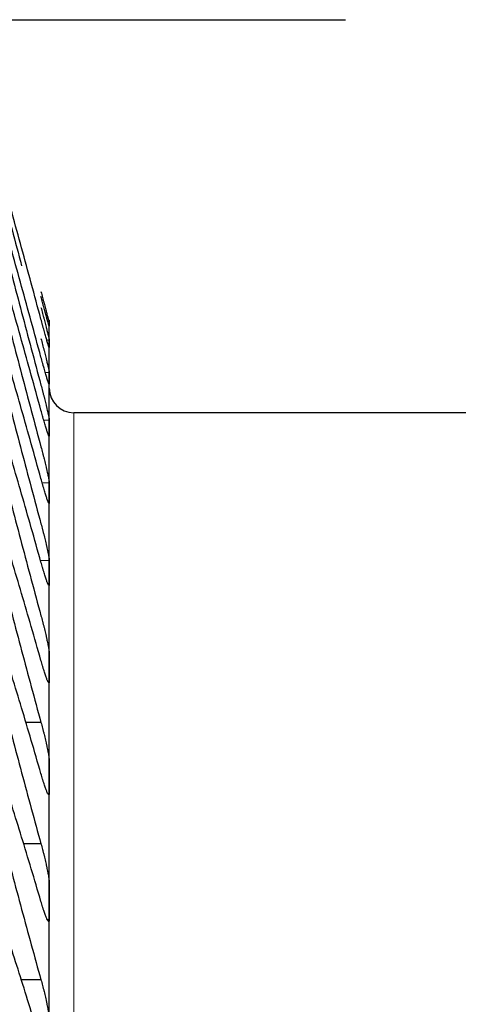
# Model space of a CAD drawing. Header units: inches. Extents: x 0 to 17820, y -10 to 12600.
# Tile 146 of 256: x 6503 to 6532, y 9303 to 9366. Entities that reach past the tile are written whole.
import ezdxf

# ---------------------------------------------------------------- set-up
doc = ezdxf.new("R2010")
doc.units = ezdxf.units.IN
doc.layers.add('1', color=7, linetype='Continuous', true_color=0xffffff)

msp = doc.modelspace()

# ---------------------------------------------------------------- linework, layer by layer
at = {"layer": '1', "color": 2, "linetype": 'Continuous', "lineweight": 25}
for p, q in [((6459.843, 9366.401), (6524.383, 9366.401)), ((6505.143, 9346.901), (6505.143, 9346.621)), ((6505.143, 9345.379), (6505.143, 9346.621)), ((6505.143, 9343.144), (6505.143, 9345.379)), ((6505.143, 9339.921), (6505.143, 9343.144)), ((6611.143, 9340.901), (6506.743, 9340.901)), ((6505.143, 9335.714), (6505.143, 9339.921)), ((6505.143, 9330.531), (6505.143, 9335.714)), ((6505.143, 9324.38), (6505.143, 9330.531)), ((6505.143, 9317.27), (6505.143, 9324.38)), ((6504.606, 9320.818), (6503.61, 9320.818)), ((6505.143, 9309.214), (6505.143, 9317.27)), ((6504.606, 9312.941), (6503.46, 9312.941)), ((6505.143, 9300.223), (6505.143, 9309.214)), ((6504.606, 9304.124), (6503.303, 9304.124))]:
    msp.add_line(p, q, dxfattribs=at)
at = {"layer": '1', "color": 110, "linetype": 'Continuous', "lineweight": 13}
for p, q in [((6505.141, 9345.619), (6504.983, 9345.619)), ((6505.141, 9343.521), (6504.884, 9343.521)), ((6505.141, 9340.435), (6504.783, 9340.435)), ((6506.743, 9340.901), (6506.743, 8810.881)), ((6505.141, 9339.407), (6505.118, 9339.407)), ((6505.141, 9336.364), (6504.681, 9336.364)), ((6505.141, 9335.065), (6505.113, 9335.065)), ((6505.141, 9331.315), (6504.63, 9331.315)), ((6505.141, 9329.747), (6505.096, 9329.747)), ((6505.141, 9308.035), (6505.015, 9308.035))]:
    msp.add_line(p, q, dxfattribs=at)
at = {"layer": '1', "color": 2, "linetype": 'Continuous', "lineweight": 25}
msp.add_arc((6506.743, 9342.501), 1.6, 180, 270, dxfattribs=at)
for points in [[(6504.606, 9346.976), (6504.395, 9347.756), (6503.975, 9349.306), (6503.35, 9351.602), (6502.731, 9353.868), (6502.321, 9355.36), (6502.117, 9356.101)], [(6504.606, 9344.517), (6504.395, 9345.292), (6503.975, 9346.829), (6503.35, 9349.101), (6502.731, 9351.34), (6502.321, 9352.809), (6502.117, 9353.539)], [(6502.117, 9352.123), (6502.321, 9351.34), (6502.731, 9349.771), (6503.35, 9347.415), (6503.975, 9345.056), (6504.395, 9343.482), (6504.606, 9342.694)], [(6504.606, 9341.068), (6504.395, 9341.836), (6503.975, 9343.358), (6503.35, 9345.603), (6502.731, 9347.81), (6502.321, 9349.255), (6502.117, 9349.971)], [(6502.117, 9348.125), (6502.321, 9347.337), (6502.731, 9345.763), (6503.35, 9343.403), (6503.975, 9341.045), (6504.395, 9339.474), (6504.606, 9338.688)], [(6505.141, 9346.724), (6505.143, 9346.69), (6505.143, 9346.656), (6505.143, 9346.621)], [(6505.143, 9346.621), (6505.143, 9346.587), (6505.143, 9346.553), (6505.141, 9346.518)], [(6504.606, 9336.634), (6504.395, 9337.393), (6503.975, 9338.898), (6503.35, 9341.112), (6502.731, 9343.284), (6502.321, 9344.703), (6502.117, 9345.405)], [(6505.141, 9345.619), (6505.143, 9345.539), (6505.143, 9345.459), (6505.143, 9345.379)], [(6505.143, 9345.379), (6505.143, 9345.298), (6505.143, 9345.218), (6505.141, 9345.138)], [(6505.141, 9343.521), (6505.143, 9343.396), (6505.143, 9343.27), (6505.143, 9343.144)], [(6502.117, 9343.129), (6502.321, 9342.339), (6502.731, 9340.762), (6503.35, 9338.401), (6503.975, 9336.048), (6504.395, 9334.483), (6504.606, 9333.702)], [(6505.143, 9343.144), (6505.143, 9343.018), (6505.143, 9342.892), (6505.141, 9342.766)], [(6505.141, 9340.435), (6505.143, 9340.263), (6505.143, 9340.092), (6505.143, 9339.921)], [(6504.606, 9331.222), (6504.395, 9331.972), (6503.975, 9333.457), (6503.35, 9335.637), (6502.731, 9337.769), (6502.321, 9339.159), (6502.117, 9339.846)], [(6505.143, 9339.921), (6505.143, 9339.75), (6505.143, 9339.578), (6505.141, 9339.407)], [(6502.117, 9337.146), (6502.321, 9336.354), (6502.731, 9334.776), (6503.35, 9332.419), (6503.975, 9330.074), (6504.395, 9328.518), (6504.606, 9327.742)], [(6505.141, 9336.364), (6505.143, 9336.147), (6505.143, 9335.931), (6505.143, 9335.714)], [(6505.143, 9335.714), (6505.143, 9335.498), (6505.143, 9335.281), (6505.141, 9335.065)], [(6504.606, 9324.84), (6504.395, 9325.58), (6503.975, 9327.042), (6503.35, 9329.184), (6502.731, 9331.275), (6502.321, 9332.634), (6502.117, 9333.305)], [(6505.141, 9331.315), (6505.143, 9331.054), (6505.143, 9330.793), (6505.143, 9330.531)], [(6502.117, 9330.183), (6502.321, 9329.392), (6502.731, 9327.815), (6503.35, 9325.466), (6503.975, 9323.132), (6504.395, 9321.587), (6504.606, 9320.818)], [(6505.143, 9330.531), (6505.143, 9330.27), (6505.143, 9330.009), (6505.141, 9329.747)], [(6504.606, 9317.499), (6504.395, 9318.227), (6503.975, 9319.665), (6503.35, 9321.766), (6502.731, 9323.811), (6502.321, 9325.137), (6502.117, 9325.79)], [(6505.141, 9325.297), (6505.143, 9324.992), (6505.143, 9324.686), (6505.143, 9324.38)], [(6505.143, 9324.38), (6505.143, 9324.074), (6505.143, 9323.769), (6505.141, 9323.463)], [(6502.117, 9322.253), (6502.321, 9321.463), (6502.731, 9319.89), (6503.35, 9317.552), (6503.975, 9315.234), (6504.395, 9313.703), (6504.606, 9312.941)], [(6505.141, 9318.319), (6505.143, 9317.97), (6505.143, 9317.62), (6505.143, 9317.27)], [(6504.606, 9309.211), (6504.395, 9309.926), (6503.975, 9311.337), (6503.35, 9313.393), (6502.731, 9315.389), (6502.321, 9316.68), (6502.117, 9317.315)], [(6505.143, 9317.27), (6505.143, 9316.921), (6505.143, 9316.571), (6505.141, 9316.221)], [(6502.117, 9313.367), (6502.321, 9312.58), (6502.731, 9311.014), (6503.35, 9308.691), (6503.975, 9306.393), (6504.395, 9304.878), (6504.606, 9304.124)], [(6505.141, 9310.393), (6505.143, 9310), (6505.143, 9309.607), (6505.143, 9309.214)], [(6505.143, 9309.214), (6505.143, 9308.821), (6505.143, 9308.428), (6505.141, 9308.035)], [(6504.606, 9299.988), (6504.395, 9300.69), (6503.975, 9302.072), (6503.35, 9304.08), (6502.731, 9306.024), (6502.321, 9307.277), (6502.117, 9307.893)], [(6502.117, 9303.541), (6502.321, 9302.758), (6502.731, 9301.201), (6503.35, 9298.896), (6503.975, 9296.621), (6504.395, 9295.125), (6504.606, 9294.382)]]:
    msp.add_open_spline(points, degree=3, dxfattribs=at)
for points, knots in [([(6502.117, 9355.119), (6502.321, 9354.341), (6502.73, 9352.784), (6503.142, 9351.221), (6503.349, 9350.44)], [0, 0, 0, 0, 0.500924, 1, 1, 1, 1]), ([(6504.606, 9348.766), (6504.64, 9348.637), (6504.675, 9348.51), (6504.725, 9348.321), (6504.741, 9348.259), (6504.766, 9348.166), (6504.774, 9348.135), (6504.791, 9348.074), (6504.799, 9348.043), (6504.839, 9347.892), (6504.869, 9347.778), (6504.913, 9347.614), (6504.927, 9347.56), (6504.947, 9347.483), (6504.954, 9347.457), (6504.967, 9347.407), (6504.973, 9347.383), (6505.005, 9347.264), (6505.027, 9347.178), (6505.052, 9347.083), (6505.057, 9347.064), (6505.066, 9347.028), (6505.07, 9347.011), (6505.083, 9346.961), (6505.091, 9346.931), (6505.112, 9346.849), (6505.122, 9346.807), (6505.131, 9346.769), (6505.133, 9346.762), (6505.136, 9346.75), (6505.137, 9346.745), (6505.14, 9346.732), (6505.141, 9346.726), (6505.141, 9346.724)], [0, 0, 0, 0, 0.125, 0.125, 0.1875, 0.1875, 0.21875, 0.21875, 0.25, 0.25, 0.375, 0.375, 0.4375, 0.4375, 0.46875, 0.46875, 0.5, 0.5, 0.625, 0.625, 0.65625, 0.65625, 0.6875, 0.6875, 0.75, 0.75, 0.875, 0.875, 0.90625, 0.90625, 0.9375, 0.9375, 1, 1, 1, 1]), ([(6505.141, 9346.518), (6505.141, 9346.516), (6505.139, 9346.519), (6505.131, 9346.542), (6505.122, 9346.571), (6505.114, 9346.597), (6505.111, 9346.607), (6505.105, 9346.627), (6505.101, 9346.638), (6505.084, 9346.697), (6505.067, 9346.756), (6505.042, 9346.844), (6505.037, 9346.862), (6505.029, 9346.89), (6505.027, 9346.9), (6505.021, 9346.919), (6505.007, 9346.969), (6504.98, 9347.064), (6504.955, 9347.158), (6504.928, 9347.256), (6504.913, 9347.307), (6504.87, 9347.466), (6504.839, 9347.578), (6504.791, 9347.753), (6504.775, 9347.812), (6504.75, 9347.903), (6504.742, 9347.934), (6504.725, 9347.996), (6504.717, 9348.027), (6504.675, 9348.184), (6504.64, 9348.311), (6504.606, 9348.44)], [0, 0, 0, 0, 0.0625, 0.125, 0.1875, 0.1875, 0.21875, 0.21875, 0.25, 0.25, 0.375, 0.375, 0.40625, 0.40625, 0.421875, 0.421875, 0.4375, 0.5, 0.5625, 0.5625, 0.625, 0.625, 0.75, 0.75, 0.8125, 0.8125, 0.84375, 0.84375, 0.875, 0.875, 1, 1, 1, 1]), ([(6504.606, 9347.737), (6504.64, 9347.608), (6504.675, 9347.48), (6504.725, 9347.291), (6504.741, 9347.228), (6504.766, 9347.134), (6504.774, 9347.103), (6504.791, 9347.041), (6504.799, 9347.01), (6504.839, 9346.857), (6504.869, 9346.74), (6504.913, 9346.572), (6504.927, 9346.517), (6504.947, 9346.437), (6504.954, 9346.411), (6504.967, 9346.359), (6504.973, 9346.334), (6505.005, 9346.211), (6505.027, 9346.121), (6505.052, 9346.02), (6505.057, 9346.001), (6505.066, 9345.963), (6505.07, 9345.944), (6505.083, 9345.891), (6505.091, 9345.859), (6505.112, 9345.77), (6505.122, 9345.722), (6505.131, 9345.678), (6505.133, 9345.67), (6505.136, 9345.655), (6505.137, 9345.649), (6505.14, 9345.632), (6505.141, 9345.624), (6505.141, 9345.619)], [0, 0, 0, 0, 0.125, 0.125, 0.1875, 0.1875, 0.21875, 0.21875, 0.25, 0.25, 0.375, 0.375, 0.4375, 0.4375, 0.46875, 0.46875, 0.5, 0.5, 0.625, 0.625, 0.65625, 0.65625, 0.6875, 0.6875, 0.75, 0.75, 0.875, 0.875, 0.90625, 0.90625, 0.9375, 0.9375, 1, 1, 1, 1]), ([(6505.141, 9345.138), (6505.141, 9345.133), (6505.139, 9345.131), (6505.131, 9345.146), (6505.122, 9345.17), (6505.114, 9345.192), (6505.111, 9345.2), (6505.105, 9345.219), (6505.101, 9345.228), (6505.084, 9345.281), (6505.067, 9345.335), (6505.042, 9345.417), (6505.037, 9345.434), (6505.029, 9345.461), (6505.027, 9345.47), (6505.021, 9345.489), (6505.007, 9345.535), (6504.98, 9345.626), (6504.955, 9345.716), (6504.928, 9345.81), (6504.913, 9345.86), (6504.87, 9346.015), (6504.839, 9346.124), (6504.791, 9346.295), (6504.775, 9346.354), (6504.75, 9346.444), (6504.742, 9346.474), (6504.725, 9346.535), (6504.717, 9346.566), (6504.675, 9346.721), (6504.64, 9346.847), (6504.606, 9346.976)], [0, 0, 0, 0, 0.0625, 0.125, 0.1875, 0.1875, 0.21875, 0.21875, 0.25, 0.25, 0.375, 0.375, 0.40625, 0.40625, 0.421875, 0.421875, 0.4375, 0.5, 0.5625, 0.5625, 0.625, 0.625, 0.75, 0.75, 0.8125, 0.8125, 0.84375, 0.84375, 0.875, 0.875, 1, 1, 1, 1]), ([(6504.606, 9345.712), (6504.64, 9345.583), (6504.675, 9345.456), (6504.725, 9345.265), (6504.741, 9345.202), (6504.766, 9345.107), (6504.774, 9345.076), (6504.791, 9345.013), (6504.799, 9344.982), (6504.839, 9344.827), (6504.869, 9344.708), (6504.913, 9344.536), (6504.927, 9344.48), (6504.947, 9344.398), (6504.954, 9344.371), (6504.967, 9344.318), (6504.973, 9344.292), (6505.005, 9344.164), (6505.027, 9344.071), (6505.052, 9343.965), (6505.057, 9343.944), (6505.066, 9343.904), (6505.07, 9343.885), (6505.083, 9343.828), (6505.091, 9343.793), (6505.112, 9343.698), (6505.122, 9343.645), (6505.131, 9343.595), (6505.133, 9343.585), (6505.136, 9343.568), (6505.137, 9343.56), (6505.14, 9343.539), (6505.141, 9343.529), (6505.141, 9343.521)], [0, 0, 0, 0, 0.125, 0.125, 0.1875, 0.1875, 0.21875, 0.21875, 0.25, 0.25, 0.375, 0.375, 0.4375, 0.4375, 0.46875, 0.46875, 0.5, 0.5, 0.625, 0.625, 0.65625, 0.65625, 0.6875, 0.6875, 0.75, 0.75, 0.875, 0.875, 0.90625, 0.90625, 0.9375, 0.9375, 1, 1, 1, 1]), ([(6505.141, 9342.766), (6505.141, 9342.759), (6505.139, 9342.751), (6505.131, 9342.759), (6505.122, 9342.777), (6505.114, 9342.796), (6505.111, 9342.803), (6505.105, 9342.818), (6505.101, 9342.827), (6505.084, 9342.873), (6505.067, 9342.922), (6505.042, 9342.998), (6505.037, 9343.014), (6505.029, 9343.039), (6505.027, 9343.048), (6505.021, 9343.065), (6505.007, 9343.11), (6504.98, 9343.196), (6504.955, 9343.282), (6504.928, 9343.373), (6504.913, 9343.42), (6504.87, 9343.57), (6504.839, 9343.676), (6504.791, 9343.844), (6504.775, 9343.902), (6504.75, 9343.99), (6504.742, 9344.02), (6504.725, 9344.081), (6504.717, 9344.111), (6504.675, 9344.264), (6504.64, 9344.389), (6504.606, 9344.517)], [0, 0, 0, 0, 0.0625, 0.125, 0.1875, 0.1875, 0.21875, 0.21875, 0.25, 0.25, 0.375, 0.375, 0.40625, 0.40625, 0.421875, 0.421875, 0.4375, 0.5, 0.5625, 0.5625, 0.625, 0.625, 0.75, 0.75, 0.8125, 0.8125, 0.84375, 0.84375, 0.875, 0.875, 1, 1, 1, 1]), ([(6504.606, 9342.694), (6504.64, 9342.566), (6504.675, 9342.439), (6504.725, 9342.248), (6504.741, 9342.184), (6504.766, 9342.089), (6504.774, 9342.057), (6504.791, 9341.994), (6504.799, 9341.962), (6504.839, 9341.805), (6504.869, 9341.685), (6504.913, 9341.51), (6504.927, 9341.452), (6504.947, 9341.368), (6504.954, 9341.34), (6504.967, 9341.286), (6504.973, 9341.259), (6505.005, 9341.128), (6505.027, 9341.031), (6505.052, 9340.92), (6505.057, 9340.898), (6505.066, 9340.856), (6505.07, 9340.835), (6505.083, 9340.776), (6505.091, 9340.739), (6505.112, 9340.636), (6505.122, 9340.579), (6505.131, 9340.522), (6505.133, 9340.511), (6505.136, 9340.492), (6505.137, 9340.483), (6505.14, 9340.458), (6505.141, 9340.445), (6505.141, 9340.435)], [0, 0, 0, 0, 0.125, 0.125, 0.1875, 0.1875, 0.21875, 0.21875, 0.25, 0.25, 0.375, 0.375, 0.4375, 0.4375, 0.46875, 0.46875, 0.5, 0.5, 0.625, 0.625, 0.65625, 0.65625, 0.6875, 0.6875, 0.75, 0.75, 0.875, 0.875, 0.90625, 0.90625, 0.9375, 0.9375, 1, 1, 1, 1]), ([(6505.141, 9339.407), (6505.141, 9339.397), (6505.139, 9339.384), (6505.131, 9339.384), (6505.122, 9339.396), (6505.114, 9339.411), (6505.111, 9339.417), (6505.105, 9339.43), (6505.101, 9339.437), (6505.084, 9339.477), (6505.067, 9339.521), (6505.042, 9339.592), (6505.037, 9339.606), (6505.029, 9339.63), (6505.027, 9339.638), (6505.021, 9339.654), (6505.007, 9339.695), (6504.98, 9339.777), (6504.955, 9339.859), (6504.928, 9339.946), (6504.913, 9339.992), (6504.87, 9340.136), (6504.839, 9340.24), (6504.791, 9340.404), (6504.775, 9340.46), (6504.75, 9340.547), (6504.742, 9340.576), (6504.725, 9340.636), (6504.717, 9340.666), (6504.675, 9340.817), (6504.64, 9340.941), (6504.606, 9341.068)], [0, 0, 0, 0, 0.0625, 0.125, 0.1875, 0.1875, 0.21875, 0.21875, 0.25, 0.25, 0.375, 0.375, 0.40625, 0.40625, 0.421875, 0.421875, 0.4375, 0.5, 0.5625, 0.5625, 0.625, 0.625, 0.75, 0.75, 0.8125, 0.8125, 0.84375, 0.84375, 0.875, 0.875, 1, 1, 1, 1]), ([(6504.606, 9338.688), (6504.64, 9338.562), (6504.675, 9338.434), (6504.725, 9338.243), (6504.741, 9338.179), (6504.766, 9338.084), (6504.774, 9338.052), (6504.791, 9337.988), (6504.799, 9337.956), (6504.839, 9337.798), (6504.869, 9337.675), (6504.913, 9337.497), (6504.927, 9337.439), (6504.947, 9337.353), (6504.954, 9337.324), (6504.967, 9337.268), (6504.973, 9337.241), (6505.005, 9337.106), (6505.027, 9337.006), (6505.052, 9336.89), (6505.057, 9336.867), (6505.066, 9336.823), (6505.07, 9336.801), (6505.083, 9336.739), (6505.091, 9336.7), (6505.112, 9336.59), (6505.122, 9336.529), (6505.131, 9336.465), (6505.133, 9336.453), (6505.136, 9336.431), (6505.137, 9336.421), (6505.14, 9336.392), (6505.141, 9336.376), (6505.141, 9336.364)], [0, 0, 0, 0, 0.125, 0.125, 0.1875, 0.1875, 0.21875, 0.21875, 0.25, 0.25, 0.375, 0.375, 0.4375, 0.4375, 0.46875, 0.46875, 0.5, 0.5, 0.625, 0.625, 0.65625, 0.65625, 0.6875, 0.6875, 0.75, 0.75, 0.875, 0.875, 0.90625, 0.90625, 0.9375, 0.9375, 1, 1, 1, 1]), ([(6505.141, 9335.065), (6505.141, 9335.052), (6505.139, 9335.034), (6505.131, 9335.026), (6505.122, 9335.033), (6505.114, 9335.044), (6505.111, 9335.048), (6505.105, 9335.059), (6505.101, 9335.065), (6505.084, 9335.099), (6505.067, 9335.138), (6505.042, 9335.202), (6505.037, 9335.216), (6505.029, 9335.237), (6505.027, 9335.245), (6505.021, 9335.26), (6505.007, 9335.298), (6504.98, 9335.375), (6504.955, 9335.453), (6504.928, 9335.536), (6504.913, 9335.58), (6504.87, 9335.719), (6504.839, 9335.819), (6504.791, 9335.979), (6504.775, 9336.034), (6504.75, 9336.12), (6504.742, 9336.148), (6504.725, 9336.207), (6504.717, 9336.236), (6504.675, 9336.385), (6504.64, 9336.507), (6504.606, 9336.634)], [0, 0, 0, 0, 0.0625, 0.125, 0.1875, 0.1875, 0.21875, 0.21875, 0.25, 0.25, 0.375, 0.375, 0.40625, 0.40625, 0.421875, 0.421875, 0.4375, 0.5, 0.5625, 0.5625, 0.625, 0.625, 0.75, 0.75, 0.8125, 0.8125, 0.84375, 0.84375, 0.875, 0.875, 1, 1, 1, 1]), ([(6504.606, 9333.702), (6504.64, 9333.576), (6504.675, 9333.449), (6504.725, 9333.258), (6504.741, 9333.194), (6504.766, 9333.098), (6504.774, 9333.066), (6504.791, 9333.002), (6504.799, 9332.97), (6504.839, 9332.811), (6504.869, 9332.687), (6504.913, 9332.506), (6504.927, 9332.446), (6504.947, 9332.358), (6504.954, 9332.329), (6504.967, 9332.272), (6504.973, 9332.244), (6505.005, 9332.105), (6505.027, 9332.002), (6505.052, 9331.882), (6505.057, 9331.858), (6505.066, 9331.812), (6505.07, 9331.789), (6505.083, 9331.723), (6505.091, 9331.682), (6505.112, 9331.567), (6505.122, 9331.5), (6505.131, 9331.431), (6505.133, 9331.418), (6505.136, 9331.393), (6505.137, 9331.381), (6505.14, 9331.349), (6505.141, 9331.33), (6505.141, 9331.315)], [0, 0, 0, 0, 0.125, 0.125, 0.1875, 0.1875, 0.21875, 0.21875, 0.25, 0.25, 0.375, 0.375, 0.4375, 0.4375, 0.46875, 0.46875, 0.5, 0.5, 0.625, 0.625, 0.65625, 0.65625, 0.6875, 0.6875, 0.75, 0.75, 0.875, 0.875, 0.90625, 0.90625, 0.9375, 0.9375, 1, 1, 1, 1]), ([(6505.141, 9329.747), (6505.141, 9329.732), (6505.139, 9329.708), (6505.131, 9329.693), (6505.122, 9329.695), (6505.114, 9329.701), (6505.111, 9329.705), (6505.105, 9329.712), (6505.101, 9329.717), (6505.084, 9329.744), (6505.067, 9329.779), (6505.042, 9329.837), (6505.037, 9329.849), (6505.029, 9329.869), (6505.027, 9329.876), (6505.021, 9329.89), (6505.007, 9329.925), (6504.98, 9329.997), (6504.955, 9330.071), (6504.928, 9330.15), (6504.913, 9330.192), (6504.87, 9330.325), (6504.839, 9330.422), (6504.791, 9330.578), (6504.775, 9330.631), (6504.75, 9330.715), (6504.742, 9330.743), (6504.725, 9330.8), (6504.717, 9330.829), (6504.675, 9330.975), (6504.64, 9331.096), (6504.606, 9331.222)], [0, 0, 0, 0, 0.0625, 0.125, 0.1875, 0.1875, 0.21875, 0.21875, 0.25, 0.25, 0.375, 0.375, 0.40625, 0.40625, 0.421875, 0.421875, 0.4375, 0.5, 0.5625, 0.5625, 0.625, 0.625, 0.75, 0.75, 0.8125, 0.8125, 0.84375, 0.84375, 0.875, 0.875, 1, 1, 1, 1]), ([(6504.606, 9327.742), (6504.64, 9327.617), (6504.675, 9327.491), (6504.725, 9327.3), (6504.741, 9327.236), (6504.766, 9327.14), (6504.774, 9327.108), (6504.791, 9327.043), (6504.799, 9327.011), (6504.839, 9326.851), (6504.869, 9326.726), (6504.913, 9326.542), (6504.927, 9326.482), (6504.947, 9326.392), (6504.954, 9326.363), (6504.967, 9326.304), (6504.973, 9326.276), (6505.005, 9326.134), (6505.027, 9326.027), (6505.052, 9325.903), (6505.057, 9325.878), (6505.066, 9325.83), (6505.07, 9325.807), (6505.083, 9325.738), (6505.091, 9325.695), (6505.112, 9325.573), (6505.122, 9325.502), (6505.131, 9325.427), (6505.133, 9325.412), (6505.136, 9325.385), (6505.137, 9325.372), (6505.14, 9325.336), (6505.141, 9325.315), (6505.141, 9325.297)], [0, 0, 0, 0, 0.125, 0.125, 0.1875, 0.1875, 0.21875, 0.21875, 0.25, 0.25, 0.375, 0.375, 0.4375, 0.4375, 0.46875, 0.46875, 0.5, 0.5, 0.625, 0.625, 0.65625, 0.65625, 0.6875, 0.6875, 0.75, 0.75, 0.875, 0.875, 0.90625, 0.90625, 0.9375, 0.9375, 1, 1, 1, 1]), ([(6505.141, 9323.463), (6505.141, 9323.445), (6505.139, 9323.416), (6505.131, 9323.392), (6505.122, 9323.389), (6505.114, 9323.392), (6505.111, 9323.394), (6505.105, 9323.399), (6505.101, 9323.402), (6505.084, 9323.423), (6505.067, 9323.452), (6505.042, 9323.504), (6505.037, 9323.515), (6505.029, 9323.533), (6505.027, 9323.54), (6505.021, 9323.552), (6505.007, 9323.585), (6504.98, 9323.651), (6504.955, 9323.721), (6504.928, 9323.796), (6504.913, 9323.836), (6504.87, 9323.964), (6504.839, 9324.057), (6504.791, 9324.208), (6504.775, 9324.26), (6504.75, 9324.341), (6504.742, 9324.369), (6504.725, 9324.425), (6504.717, 9324.453), (6504.675, 9324.597), (6504.64, 9324.716), (6504.606, 9324.84)], [0, 0, 0, 0, 0.0625, 0.125, 0.1875, 0.1875, 0.21875, 0.21875, 0.25, 0.25, 0.375, 0.375, 0.40625, 0.40625, 0.421875, 0.421875, 0.4375, 0.5, 0.5625, 0.5625, 0.625, 0.625, 0.75, 0.75, 0.8125, 0.8125, 0.84375, 0.84375, 0.875, 0.875, 1, 1, 1, 1]), ([(6504.606, 9320.818), (6504.64, 9320.694), (6504.675, 9320.569), (6504.725, 9320.379), (6504.741, 9320.316), (6504.766, 9320.219), (6504.774, 9320.187), (6504.791, 9320.122), (6504.799, 9320.09), (6504.839, 9319.929), (6504.869, 9319.803), (6504.913, 9319.617), (6504.927, 9319.556), (6504.947, 9319.465), (6504.954, 9319.435), (6504.967, 9319.375), (6504.973, 9319.346), (6505.005, 9319.201), (6505.027, 9319.092), (6505.052, 9318.963), (6505.057, 9318.938), (6505.066, 9318.888), (6505.07, 9318.864), (6505.083, 9318.792), (6505.091, 9318.747), (6505.112, 9318.619), (6505.122, 9318.544), (6505.131, 9318.462), (6505.133, 9318.447), (6505.136, 9318.417), (6505.137, 9318.403), (6505.14, 9318.363), (6505.141, 9318.34), (6505.141, 9318.319)], [0, 0, 0, 0, 0.125, 0.125, 0.1875, 0.1875, 0.21875, 0.21875, 0.25, 0.25, 0.375, 0.375, 0.4375, 0.4375, 0.46875, 0.46875, 0.5, 0.5, 0.625, 0.625, 0.65625, 0.65625, 0.6875, 0.6875, 0.75, 0.75, 0.875, 0.875, 0.90625, 0.90625, 0.9375, 0.9375, 1, 1, 1, 1]), ([(6505.141, 9316.221), (6505.141, 9316.201), (6505.139, 9316.167), (6505.131, 9316.135), (6505.122, 9316.127), (6505.114, 9316.126), (6505.111, 9316.126), (6505.105, 9316.129), (6505.101, 9316.131), (6505.084, 9316.145), (6505.067, 9316.169), (6505.042, 9316.215), (6505.037, 9316.225), (6505.029, 9316.241), (6505.027, 9316.246), (6505.021, 9316.258), (6505.007, 9316.287), (6504.98, 9316.349), (6504.955, 9316.414), (6504.928, 9316.484), (6504.913, 9316.522), (6504.87, 9316.644), (6504.839, 9316.734), (6504.791, 9316.88), (6504.775, 9316.931), (6504.75, 9317.01), (6504.742, 9317.037), (6504.725, 9317.091), (6504.717, 9317.119), (6504.675, 9317.259), (6504.64, 9317.377), (6504.606, 9317.499)], [0, 0, 0, 0, 0.0625, 0.125, 0.1875, 0.1875, 0.21875, 0.21875, 0.25, 0.25, 0.375, 0.375, 0.40625, 0.40625, 0.421875, 0.421875, 0.4375, 0.5, 0.5625, 0.5625, 0.625, 0.625, 0.75, 0.75, 0.8125, 0.8125, 0.84375, 0.84375, 0.875, 0.875, 1, 1, 1, 1]), ([(6504.606, 9312.941), (6504.64, 9312.819), (6504.675, 9312.696), (6504.725, 9312.507), (6504.741, 9312.443), (6504.766, 9312.347), (6504.774, 9312.315), (6504.791, 9312.25), (6504.799, 9312.218), (6504.839, 9312.056), (6504.869, 9311.929), (6504.913, 9311.742), (6504.927, 9311.68), (6504.947, 9311.587), (6504.954, 9311.556), (6504.967, 9311.496), (6504.973, 9311.466), (6505.005, 9311.318), (6505.027, 9311.206), (6505.052, 9311.074), (6505.057, 9311.048), (6505.066, 9310.996), (6505.07, 9310.971), (6505.083, 9310.896), (6505.091, 9310.849), (6505.112, 9310.716), (6505.122, 9310.636), (6505.131, 9310.549), (6505.133, 9310.532), (6505.136, 9310.5), (6505.137, 9310.485), (6505.14, 9310.442), (6505.141, 9310.416), (6505.141, 9310.393)], [0, 0, 0, 0, 0.125, 0.125, 0.1875, 0.1875, 0.21875, 0.21875, 0.25, 0.25, 0.375, 0.375, 0.4375, 0.4375, 0.46875, 0.46875, 0.5, 0.5, 0.625, 0.625, 0.65625, 0.65625, 0.6875, 0.6875, 0.75, 0.75, 0.875, 0.875, 0.90625, 0.90625, 0.9375, 0.9375, 1, 1, 1, 1]), ([(6505.141, 9308.035), (6505.141, 9308.012), (6505.139, 9307.973), (6505.131, 9307.933), (6505.122, 9307.92), (6505.114, 9307.914), (6505.111, 9307.913), (6505.105, 9307.913), (6505.101, 9307.914), (6505.084, 9307.922), (6505.067, 9307.94), (6505.042, 9307.98), (6505.037, 9307.989), (6505.029, 9308.003), (6505.027, 9308.008), (6505.021, 9308.018), (6505.007, 9308.045), (6504.98, 9308.1), (6504.955, 9308.161), (6504.928, 9308.227), (6504.913, 9308.263), (6504.87, 9308.378), (6504.839, 9308.464), (6504.791, 9308.605), (6504.775, 9308.655), (6504.75, 9308.731), (6504.742, 9308.758), (6504.725, 9308.811), (6504.717, 9308.838), (6504.675, 9308.975), (6504.64, 9309.09), (6504.606, 9309.211)], [0, 0, 0, 0, 0.0625, 0.125, 0.1875, 0.1875, 0.21875, 0.21875, 0.25, 0.25, 0.375, 0.375, 0.40625, 0.40625, 0.421875, 0.421875, 0.4375, 0.5, 0.5625, 0.5625, 0.625, 0.625, 0.75, 0.75, 0.8125, 0.8125, 0.84375, 0.84375, 0.875, 0.875, 1, 1, 1, 1]), ([(6504.606, 9304.124), (6504.64, 9304.005), (6504.675, 9303.882), (6504.725, 9303.694), (6504.741, 9303.631), (6504.766, 9303.535), (6504.774, 9303.503), (6504.791, 9303.438), (6504.799, 9303.406), (6504.839, 9303.245), (6504.869, 9303.117), (6504.913, 9302.928), (6504.927, 9302.865), (6504.947, 9302.771), (6504.954, 9302.74), (6504.967, 9302.679), (6504.973, 9302.648), (6505.005, 9302.498), (6505.027, 9302.383), (6505.052, 9302.247), (6505.057, 9302.22), (6505.066, 9302.167), (6505.07, 9302.141), (6505.083, 9302.064), (6505.091, 9302.015), (6505.112, 9301.876), (6505.122, 9301.792), (6505.131, 9301.7), (6505.133, 9301.682), (6505.136, 9301.647), (6505.137, 9301.631), (6505.14, 9301.584), (6505.141, 9301.556), (6505.141, 9301.53)], [0, 0, 0, 0, 0.125, 0.125, 0.1875, 0.1875, 0.21875, 0.21875, 0.25, 0.25, 0.375, 0.375, 0.4375, 0.4375, 0.46875, 0.46875, 0.5, 0.5, 0.625, 0.625, 0.65625, 0.65625, 0.6875, 0.6875, 0.75, 0.75, 0.875, 0.875, 0.90625, 0.90625, 0.9375, 0.9375, 1, 1, 1, 1])]:
    msp.add_open_spline(points, degree=3, knots=knots, dxfattribs=at)

doc.saveas('drawing.dxf')
